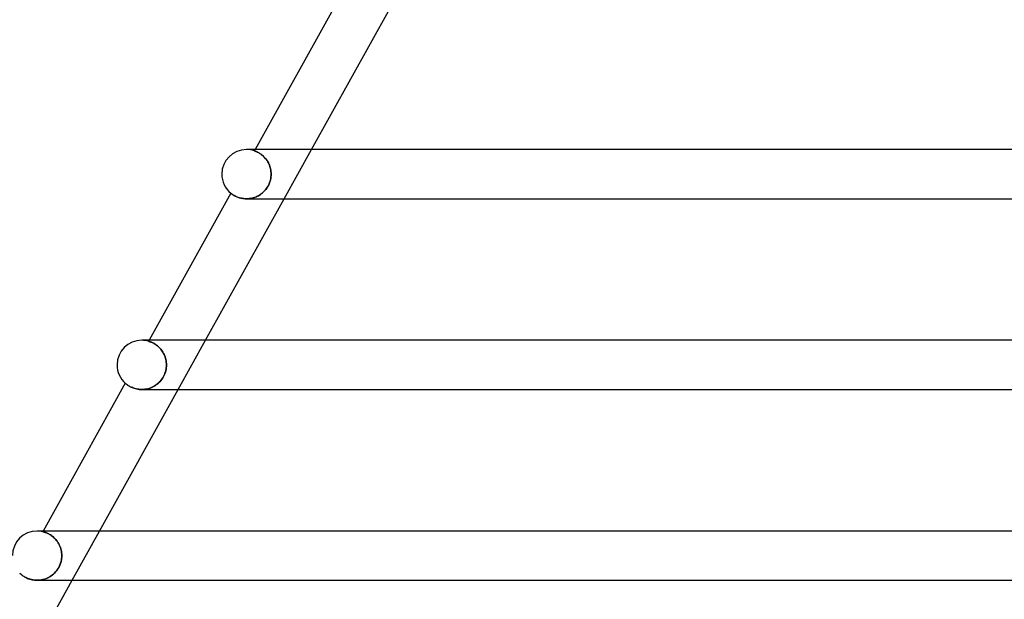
# Model space of a CAD drawing. Header units: millimetres. Extents: x -485 to 485, y -2 to 310.
# Tile 22 of 82: x -319 to -239, y 215 to 263. Entities that reach past the tile are written whole.
import ezdxf

# ---------------------------------------------------------------- set-up
doc = ezdxf.new("R2010")
doc.units = ezdxf.units.MM
doc.layers.add('HIDDEN', color=7, linetype='Continuous')
doc.layers.add('THICK', color=7, linetype='Continuous')

msp = doc.modelspace()

# ---------------------------------------------------------------- linework, layer by layer
at = {"layer": 'HIDDEN'}
for p, q in [((-300.637, 252), (-301, 252)), ((-300.288, 252), (-300.349, 251.891)), ((-300.346, 251.89), (-300.349, 251.891)), ((-300.349, 251.891), (-300.345, 251.89)), ((-300.338, 251.887), (-300.346, 251.89)), ((-300.345, 251.89), (-300.336, 251.887)), ((-300.324, 251.882), (-300.338, 251.887)), ((-300.336, 251.887), (-300.32, 251.881)), ((-300.305, 251.876), (-300.324, 251.882)), ((-300.32, 251.881), (-300.299, 251.873)), ((-300.281, 251.867), (-300.305, 251.876)), ((-300.299, 251.873), (-300.273, 251.863)), ((-300.253, 251.855), (-300.281, 251.867)), ((-300.273, 251.863), (-300.242, 251.851)), ((-300.219, 251.842), (-300.253, 251.855)), ((-300.242, 251.851), (-300.207, 251.836)), ((-300.181, 251.825), (-300.219, 251.842)), ((-300.207, 251.836), (-300.167, 251.819)), ((-297.934, 248), (-295.712, 252)), ((-300.139, 251.806), (-300.181, 251.825)), ((-300.167, 251.819), (-300.124, 251.799)), ((-300.092, 251.783), (-300.139, 251.806)), ((-300.124, 251.799), (-300.077, 251.775)), ((-300.043, 251.757), (-300.092, 251.783)), ((-300.077, 251.775), (-300.026, 251.748)), ((-299.989, 251.727), (-300.043, 251.757)), ((-300.026, 251.748), (-299.973, 251.718)), ((-299.933, 251.694), (-299.989, 251.727)), ((-299.973, 251.718), (-299.916, 251.683)), ((-299.875, 251.656), (-299.933, 251.694)), ((-299.916, 251.683), (-299.858, 251.644)), ((-299.814, 251.613), (-299.875, 251.656)), ((-299.858, 251.644), (-299.797, 251.6)), ((-299.752, 251.566), (-299.814, 251.613)), ((-299.797, 251.6), (-299.735, 251.553)), ((-299.689, 251.514), (-299.752, 251.566)), ((-299.735, 251.553), (-299.673, 251.5)), ((-299.625, 251.457), (-299.689, 251.514)), ((-299.673, 251.5), (-299.61, 251.443)), ((-299.562, 251.395), (-299.625, 251.457)), ((-299.61, 251.443), (-299.548, 251.38)), ((-299.499, 251.328), (-299.562, 251.395)), ((-299.548, 251.38), (-299.486, 251.313)), ((-299.438, 251.255), (-299.499, 251.328)), ((-299.486, 251.313), (-299.426, 251.24)), ((-299.379, 251.179), (-299.438, 251.255)), ((-299.426, 251.24), (-299.368, 251.164)), ((-299.322, 251.098), (-299.379, 251.179)), ((-299.368, 251.164), (-299.313, 251.083)), ((-299.269, 251.012), (-299.322, 251.098)), ((-299.313, 251.083), (-299.261, 250.998)), ((-299.219, 250.922), (-299.269, 251.012)), ((-299.261, 250.998), (-299.212, 250.909)), ((-299.173, 250.829), (-299.219, 250.922)), ((-299.212, 250.909), (-299.168, 250.816)), ((-299.133, 250.733), (-299.173, 250.829)), ((-299.168, 250.816), (-299.128, 250.721)), ((-299.096, 250.634), (-299.133, 250.733)), ((-299.128, 250.721), (-299.093, 250.623)), ((-299.066, 250.532), (-299.096, 250.634)), ((-299.093, 250.623), (-299.063, 250.524)), ((-299.04, 250.429), (-299.066, 250.532)), ((-299.063, 250.524), (-299.038, 250.422)), ((-299.02, 250.324), (-299.04, 250.429)), ((-299.038, 250.422), (-299.019, 250.318)), ((-299.005, 250.217), (-299.02, 250.324)), ((-299.019, 250.318), (-299.005, 250.213)), ((-299.047, 249.541), (-299.078, 249.426)), ((-299.076, 249.43), (-299.046, 249.543)), ((-299.023, 249.656), (-299.047, 249.541)), ((-299.046, 249.543), (-299.023, 249.656)), ((-299.023, 249.656), (-299.007, 249.771)), ((-299.007, 249.771), (-299.023, 249.656)), ((-299.007, 249.771), (-298.997, 249.886)), ((-298.997, 249.886), (-299.007, 249.771)), ((-298.996, 250.109), (-299.005, 250.217)), ((-299.005, 250.213), (-298.996, 250.107)), ((-298.997, 249.886), (-298.993, 250)), ((-298.993, 250), (-298.997, 249.886)), ((-298.993, 250), (-298.996, 250.109)), ((-298.996, 250.107), (-298.993, 250)), ((-299.605, 248.561), (-299.528, 248.639)), ((-299.499, 248.671), (-299.582, 248.583)), ((-299.528, 248.639), (-299.455, 248.722)), ((-299.42, 248.765), (-299.499, 248.671)), ((-299.455, 248.722), (-299.385, 248.811)), ((-299.347, 248.865), (-299.42, 248.765)), ((-299.385, 248.811), (-299.32, 248.904)), ((-299.278, 248.972), (-299.347, 248.865)), ((-299.32, 248.904), (-299.259, 249.004)), ((-299.216, 249.083), (-299.278, 248.972)), ((-299.259, 249.004), (-299.204, 249.106)), ((-299.162, 249.196), (-299.216, 249.083)), ((-299.204, 249.106), (-299.155, 249.212)), ((-299.116, 249.311), (-299.162, 249.196)), ((-299.155, 249.212), (-299.113, 249.32)), ((-299.078, 249.426), (-299.116, 249.311)), ((-299.113, 249.32), (-299.076, 249.43)), ((-302.261, 248.448), (-302.259, 248.446)), ((-302.259, 248.446), (-302.252, 248.44)), ((-302.252, 248.44), (-302.239, 248.43)), ((-302.239, 248.43), (-302.222, 248.416)), ((-302.222, 248.416), (-302.199, 248.4)), ((-302.199, 248.4), (-302.171, 248.379)), ((-302.171, 248.379), (-302.139, 248.356)), ((-302.139, 248.356), (-302.101, 248.331)), ((-302.101, 248.331), (-302.059, 248.304)), ((-302.059, 248.304), (-302.012, 248.276)), ((-302.012, 248.276), (-301.96, 248.246)), ((-301.96, 248.246), (-301.903, 248.217)), ((-301.903, 248.217), (-301.842, 248.187)), ((-301.842, 248.187), (-301.776, 248.158)), ((-301.776, 248.158), (-301.705, 248.13)), ((-301.705, 248.13), (-301.63, 248.103)), ((-301.63, 248.103), (-301.55, 248.078)), ((-301.55, 248.078), (-301.466, 248.056)), ((-301.466, 248.056), (-301.377, 248.037)), ((-301.377, 248.037), (-301.285, 248.021)), ((-301.285, 248.021), (-301.191, 248.01)), ((-301.191, 248.01), (-301.093, 248.002)), ((-301.093, 248.002), (-300.994, 248)), ((-300.888, 248.003), (-300.994, 248)), ((-300.994, 248), (-300.897, 248.002)), ((-300.897, 248.002), (-300.798, 248.01)), ((-300.78, 248.011), (-300.888, 248.003)), ((-300.798, 248.01), (-300.699, 248.022)), ((-300.673, 248.026), (-300.78, 248.011)), ((-300.699, 248.022), (-300.601, 248.039)), ((-300.565, 248.046), (-300.673, 248.026)), ((-300.601, 248.039), (-300.503, 248.061)), ((-300.459, 248.073), (-300.565, 248.046)), ((-300.503, 248.061), (-300.405, 248.088)), ((-300.353, 248.105), (-300.459, 248.073)), ((-300.405, 248.088), (-300.309, 248.121)), ((-300.248, 248.144), (-300.353, 248.105)), ((-300.309, 248.121), (-300.214, 248.158)), ((-300.145, 248.189), (-300.248, 248.144)), ((-300.214, 248.158), (-300.12, 248.201)), ((-300.044, 248.239), (-300.145, 248.189)), ((-300.12, 248.201), (-300.029, 248.248)), ((-299.946, 248.296), (-300.044, 248.239)), ((-300.029, 248.248), (-299.939, 248.301)), ((-299.85, 248.359), (-299.946, 248.296)), ((-299.939, 248.301), (-299.852, 248.358)), ((-299.852, 248.358), (-299.767, 248.42)), ((-299.758, 248.427), (-299.85, 248.359)), ((-299.767, 248.42), (-299.684, 248.488)), ((-299.668, 248.502), (-299.758, 248.427)), ((-299.684, 248.488), (-299.605, 248.561)), ((-299.582, 248.583), (-299.668, 248.502)), ((-309.127, 236.5), (-309.5, 236.5)), ((-308.899, 236.5), (-308.943, 236.421)), ((-308.94, 236.42), (-308.943, 236.421)), ((-308.943, 236.421), (-308.939, 236.42)), ((-308.931, 236.417), (-308.94, 236.42)), ((-308.939, 236.42), (-308.929, 236.417)), ((-308.916, 236.413), (-308.931, 236.417)), ((-308.929, 236.417), (-308.913, 236.412)), ((-308.895, 236.407), (-308.916, 236.413)), ((-308.913, 236.412), (-308.89, 236.405)), ((-308.868, 236.398), (-308.895, 236.407)), ((-308.89, 236.405), (-308.863, 236.396)), ((-308.836, 236.387), (-308.868, 236.398)), ((-308.863, 236.396), (-308.83, 236.385)), ((-308.799, 236.374), (-308.836, 236.387)), ((-308.83, 236.385), (-308.793, 236.371)), ((-308.757, 236.357), (-308.799, 236.374)), ((-308.793, 236.371), (-308.751, 236.355)), ((-308.711, 236.338), (-308.757, 236.357)), ((-308.751, 236.355), (-308.705, 236.336)), ((-308.66, 236.316), (-308.711, 236.338)), ((-308.705, 236.336), (-308.655, 236.314)), ((-308.605, 236.29), (-308.66, 236.316)), ((-308.655, 236.314), (-308.601, 236.288)), ((-308.547, 236.26), (-308.605, 236.29)), ((-308.601, 236.288), (-308.544, 236.258)), ((-308.486, 236.226), (-308.547, 236.26)), ((-308.544, 236.258), (-308.484, 236.224)), ((-308.422, 236.187), (-308.486, 236.226)), ((-308.484, 236.224), (-308.421, 236.186)), ((-308.357, 236.144), (-308.422, 236.187)), ((-308.421, 236.186), (-308.357, 236.144)), ((-308.29, 236.095), (-308.357, 236.144)), ((-308.357, 236.144), (-308.291, 236.096)), ((-308.291, 236.096), (-308.224, 236.044)), ((-308.222, 236.042), (-308.29, 236.095)), ((-308.224, 236.044), (-308.157, 235.986)), ((-308.153, 235.983), (-308.222, 236.042)), ((-308.157, 235.986), (-308.09, 235.923)), ((-308.086, 235.919), (-308.153, 235.983)), ((-308.09, 235.923), (-308.023, 235.854)), ((-308.02, 235.85), (-308.086, 235.919)), ((-308.023, 235.854), (-307.959, 235.781)), ((-307.955, 235.777), (-308.02, 235.85)), ((-306.545, 232.5), (-304.323, 236.5)), ((-307.959, 235.781), (-307.896, 235.703)), ((-307.893, 235.698), (-307.955, 235.777)), ((-307.896, 235.703), (-307.837, 235.62)), ((-307.833, 235.614), (-307.893, 235.698)), ((-307.837, 235.62), (-307.781, 235.532)), ((-307.777, 235.525), (-307.833, 235.614)), ((-307.781, 235.532), (-307.728, 235.44)), ((-307.725, 235.433), (-307.777, 235.525)), ((-307.728, 235.44), (-307.681, 235.344)), ((-307.677, 235.337), (-307.725, 235.433)), ((-307.681, 235.344), (-307.638, 235.245)), ((-307.635, 235.239), (-307.677, 235.337)), ((-307.638, 235.245), (-307.6, 235.144)), ((-307.598, 235.137), (-307.635, 235.239)), ((-307.6, 235.144), (-307.568, 235.039)), ((-307.566, 235.034), (-307.598, 235.137)), ((-307.568, 235.039), (-307.541, 234.934)), ((-307.54, 234.929), (-307.566, 235.034)), ((-307.541, 234.934), (-307.52, 234.827)), ((-307.52, 234.824), (-307.54, 234.929)), ((-307.526, 234.14), (-307.508, 234.261)), ((-307.507, 234.267), (-307.525, 234.149)), ((-307.52, 234.827), (-307.505, 234.718)), ((-307.505, 234.716), (-307.52, 234.824)), ((-307.508, 234.261), (-307.497, 234.381)), ((-307.497, 234.383), (-307.507, 234.267)), ((-307.505, 234.718), (-307.497, 234.609)), ((-307.496, 234.609), (-307.505, 234.716)), ((-307.497, 234.609), (-307.494, 234.5)), ((-307.497, 234.381), (-307.494, 234.5)), ((-307.494, 234.5), (-307.497, 234.383)), ((-307.494, 234.5), (-307.496, 234.609)), ((-307.794, 233.446), (-307.866, 233.338)), ((-307.795, 233.444), (-307.733, 233.552)), ((-307.729, 233.559), (-307.794, 233.446)), ((-307.733, 233.552), (-307.677, 233.665)), ((-307.672, 233.675), (-307.729, 233.559)), ((-307.677, 233.665), (-307.628, 233.781)), ((-307.623, 233.793), (-307.672, 233.675)), ((-307.628, 233.781), (-307.586, 233.9)), ((-307.582, 233.912), (-307.623, 233.793)), ((-307.586, 233.9), (-307.552, 234.02)), ((-307.55, 234.03), (-307.582, 233.912)), ((-307.552, 234.02), (-307.526, 234.14)), ((-307.525, 234.149), (-307.55, 234.03)), ((-310.837, 233.012), (-310.834, 233.009)), ((-310.834, 233.009), (-310.825, 233.002)), ((-310.825, 233.002), (-310.811, 232.989)), ((-310.811, 232.989), (-310.79, 232.972)), ((-310.79, 232.972), (-310.764, 232.95)), ((-310.764, 232.95), (-310.732, 232.925)), ((-310.732, 232.925), (-310.695, 232.897)), ((-310.695, 232.897), (-310.652, 232.866)), ((-310.652, 232.866), (-310.604, 232.834)), ((-310.604, 232.834), (-310.551, 232.799)), ((-310.551, 232.799), (-310.492, 232.764)), ((-310.492, 232.764), (-310.427, 232.729)), ((-310.427, 232.729), (-310.356, 232.694)), ((-310.356, 232.694), (-310.28, 232.66)), ((-310.28, 232.66), (-310.198, 232.627)), ((-308.815, 232.619), (-308.706, 232.661)), ((-308.651, 232.686), (-308.767, 232.637)), ((-308.706, 232.661), (-308.6, 232.711)), ((-308.538, 232.743), (-308.651, 232.686)), ((-308.6, 232.711), (-308.496, 232.766)), ((-308.428, 232.807), (-308.538, 232.743)), ((-308.496, 232.766), (-308.395, 232.829)), ((-308.322, 232.879), (-308.428, 232.807)), ((-308.395, 232.829), (-308.296, 232.898)), ((-308.22, 232.958), (-308.322, 232.879)), ((-308.296, 232.898), (-308.201, 232.974)), ((-308.122, 233.044), (-308.22, 232.958)), ((-308.201, 232.974), (-308.11, 233.056)), ((-308.031, 233.137), (-308.122, 233.044)), ((-308.11, 233.056), (-308.023, 233.145)), ((-307.945, 233.234), (-308.031, 233.137)), ((-308.023, 233.145), (-307.941, 233.24)), ((-307.866, 233.338), (-307.945, 233.234)), ((-307.941, 233.24), (-307.865, 233.339)), ((-307.865, 233.339), (-307.795, 233.444)), ((-310.198, 232.627), (-310.11, 232.597)), ((-310.11, 232.597), (-310.017, 232.569)), ((-310.017, 232.569), (-309.92, 232.546)), ((-309.92, 232.546), (-309.819, 232.526)), ((-309.819, 232.526), (-309.714, 232.512)), ((-309.714, 232.512), (-309.604, 232.503)), ((-309.604, 232.503), (-309.493, 232.5)), ((-309.372, 232.504), (-309.493, 232.5)), ((-309.493, 232.5), (-309.38, 232.503)), ((-309.38, 232.503), (-309.266, 232.513)), ((-309.249, 232.515), (-309.372, 232.504)), ((-309.266, 232.513), (-309.152, 232.529)), ((-309.126, 232.534), (-309.249, 232.515)), ((-309.152, 232.529), (-309.038, 232.553)), ((-309.005, 232.561), (-309.126, 232.534)), ((-309.038, 232.553), (-308.926, 232.582)), ((-308.885, 232.595), (-309.005, 232.561)), ((-308.926, 232.582), (-308.815, 232.619)), ((-308.767, 232.637), (-308.885, 232.595)), ((-317.617, 221), (-318, 221)), ((-317.51, 221), (-317.54, 220.946)), ((-317.537, 220.946), (-317.54, 220.946)), ((-317.54, 220.946), (-317.536, 220.946)), ((-317.527, 220.943), (-317.537, 220.946)), ((-317.536, 220.946), (-317.525, 220.943)), ((-317.51, 220.939), (-317.527, 220.943)), ((-317.525, 220.943), (-317.507, 220.939)), ((-317.488, 220.934), (-317.51, 220.939)), ((-317.507, 220.939), (-317.483, 220.932)), ((-317.459, 220.926), (-317.488, 220.934)), ((-317.483, 220.932), (-317.453, 220.924)), ((-317.425, 220.916), (-317.459, 220.926)), ((-317.453, 220.924), (-317.418, 220.914)), ((-317.385, 220.903), (-317.425, 220.916)), ((-317.418, 220.914), (-317.378, 220.901)), ((-317.339, 220.888), (-317.385, 220.903)), ((-317.378, 220.901), (-317.334, 220.886)), ((-317.289, 220.87), (-317.339, 220.888)), ((-317.334, 220.886), (-317.284, 220.868)), ((-317.235, 220.849), (-317.289, 220.87)), ((-317.284, 220.868), (-317.231, 220.847)), ((-317.176, 220.823), (-317.235, 220.849)), ((-317.231, 220.847), (-317.173, 220.822)), ((-317.114, 220.794), (-317.176, 220.823)), ((-317.173, 220.822), (-317.112, 220.794)), ((-317.048, 220.76), (-317.114, 220.794)), ((-317.112, 220.794), (-317.048, 220.761)), ((-317.048, 220.761), (-316.981, 220.723)), ((-316.98, 220.722), (-317.048, 220.76)), ((-316.981, 220.723), (-316.912, 220.681)), ((-316.91, 220.679), (-316.98, 220.722)), ((-316.912, 220.681), (-316.842, 220.634)), ((-316.838, 220.631), (-316.91, 220.679)), ((-315.157, 217), (-312.934, 221)), ((-316.842, 220.634), (-316.771, 220.581)), ((-316.766, 220.577), (-316.838, 220.631)), ((-316.771, 220.581), (-316.699, 220.523)), ((-316.693, 220.517), (-316.766, 220.577)), ((-316.699, 220.523), (-316.627, 220.459)), ((-316.62, 220.453), (-316.693, 220.517)), ((-316.627, 220.459), (-316.557, 220.39)), ((-316.55, 220.383), (-316.62, 220.453)), ((-316.557, 220.39), (-316.488, 220.315)), ((-316.481, 220.307), (-316.55, 220.383)), ((-316.488, 220.315), (-316.421, 220.235)), ((-316.415, 220.227), (-316.481, 220.307)), ((-316.421, 220.235), (-316.358, 220.15)), ((-316.351, 220.141), (-316.415, 220.227)), ((-316.358, 220.15), (-316.298, 220.06)), ((-316.292, 220.05), (-316.351, 220.141)), ((-316.298, 220.06), (-316.242, 219.965)), ((-316.237, 219.956), (-316.292, 220.05)), ((-316.242, 219.965), (-316.192, 219.868)), ((-316.187, 219.858), (-316.237, 219.956)), ((-316.192, 219.868), (-316.146, 219.766)), ((-316.142, 219.757), (-316.187, 219.858)), ((-316.146, 219.766), (-316.106, 219.661)), ((-316.103, 219.653), (-316.142, 219.757)), ((-316.106, 219.661), (-316.072, 219.555)), ((-316.07, 219.548), (-316.103, 219.653)), ((-316.072, 219.555), (-316.044, 219.446)), ((-316.043, 219.441), (-316.07, 219.548)), ((-316.044, 219.446), (-316.022, 219.336)), ((-316.021, 219.332), (-316.043, 219.441)), ((-316.022, 219.336), (-316.006, 219.225)), ((-316.006, 219.222), (-316.021, 219.332)), ((-316.006, 219.225), (-315.997, 219.113)), ((-315.997, 219.112), (-316.006, 219.222)), ((-315.997, 219.113), (-315.994, 219)), ((-315.994, 219), (-315.997, 219.112)), ((-316.169, 218.182), (-316.123, 218.295)), ((-316.117, 218.311), (-316.163, 218.196)), ((-316.123, 218.295), (-316.083, 218.41)), ((-316.078, 218.426), (-316.117, 218.311)), ((-316.083, 218.41), (-316.051, 218.528)), ((-316.047, 218.542), (-316.078, 218.426)), ((-316.051, 218.528), (-316.026, 218.646)), ((-316.023, 218.658), (-316.047, 218.542)), ((-316.026, 218.646), (-316.008, 218.764)), ((-316.007, 218.773), (-316.023, 218.658)), ((-316.008, 218.764), (-315.997, 218.882)), ((-315.997, 218.887), (-316.007, 218.773)), ((-315.997, 218.882), (-315.994, 219)), ((-315.994, 219), (-315.997, 218.887)), ((-319.41, 217.581), (-319.407, 217.578)), ((-319.407, 217.578), (-319.399, 217.57)), ((-319.399, 217.57), (-319.385, 217.557)), ((-319.385, 217.557), (-319.367, 217.54)), ((-319.367, 217.54), (-319.344, 217.519)), ((-319.344, 217.519), (-319.315, 217.494)), ((-319.315, 217.494), (-319.283, 217.466)), ((-319.283, 217.466), (-319.246, 217.436)), ((-316.673, 217.498), (-316.768, 217.42)), ((-316.752, 217.432), (-316.664, 217.507)), ((-316.583, 217.583), (-316.673, 217.498)), ((-316.664, 217.507), (-316.578, 217.587)), ((-316.497, 217.674), (-316.583, 217.583)), ((-316.578, 217.587), (-316.497, 217.674)), ((-316.417, 217.769), (-316.497, 217.674)), ((-316.497, 217.674), (-316.419, 217.767)), ((-316.419, 217.767), (-316.347, 217.865)), ((-316.344, 217.87), (-316.417, 217.769)), ((-316.347, 217.865), (-316.281, 217.967)), ((-316.277, 217.974), (-316.344, 217.87)), ((-316.281, 217.967), (-316.222, 218.073)), ((-316.217, 218.083), (-316.277, 217.974)), ((-316.222, 218.073), (-316.169, 218.182)), ((-316.163, 218.196), (-316.217, 218.083)), ((-319.246, 217.436), (-319.204, 217.404)), ((-319.204, 217.404), (-319.157, 217.37)), ((-319.157, 217.37), (-319.105, 217.334)), ((-319.105, 217.334), (-319.048, 217.298)), ((-319.048, 217.298), (-318.985, 217.261)), ((-318.985, 217.261), (-318.918, 217.225)), ((-318.918, 217.225), (-318.844, 217.189)), ((-318.844, 217.189), (-318.766, 217.154)), ((-318.766, 217.154), (-318.684, 217.122)), ((-318.684, 217.122), (-318.596, 217.092)), ((-318.596, 217.092), (-318.504, 217.066)), ((-318.504, 217.066), (-318.407, 217.043)), ((-318.407, 217.043), (-318.306, 217.024)), ((-318.306, 217.024), (-318.203, 217.011)), ((-318.203, 217.011), (-318.097, 217.003)), ((-318.097, 217.003), (-317.989, 217)), ((-317.874, 217.004), (-317.992, 217)), ((-317.989, 217), (-317.881, 217.003)), ((-317.881, 217.003), (-317.772, 217.012)), ((-317.756, 217.014), (-317.874, 217.004)), ((-317.772, 217.012), (-317.663, 217.028)), ((-317.638, 217.032), (-317.756, 217.014)), ((-317.663, 217.028), (-317.554, 217.049)), ((-317.522, 217.057), (-317.638, 217.032)), ((-317.554, 217.049), (-317.447, 217.076)), ((-317.407, 217.088), (-317.522, 217.057)), ((-317.447, 217.076), (-317.34, 217.11)), ((-317.294, 217.126), (-317.407, 217.088)), ((-317.34, 217.11), (-317.236, 217.149)), ((-317.183, 217.172), (-317.294, 217.126)), ((-317.236, 217.149), (-317.134, 217.194)), ((-317.075, 217.224), (-317.183, 217.172)), ((-317.134, 217.194), (-317.035, 217.245)), ((-316.97, 217.282), (-317.075, 217.224)), ((-317.035, 217.245), (-316.938, 217.301)), ((-316.867, 217.348), (-316.97, 217.282)), ((-316.938, 217.301), (-316.844, 217.364)), ((-316.768, 217.42), (-316.867, 217.348)), ((-316.844, 217.364), (-316.752, 217.432))]:
    msp.add_line(p, q, dxfattribs=at)
for centre, start in [((-301, 250), 70.9893), ((-309.5, 234.5), 73.82905), ((-318, 219), 76.70134)]:
    msp.add_arc(centre, 2, start, 89.99998, dxfattribs=at)
at = {"layer": 'THICK'}
for p, q in [((-293.684, 263.888), (-300.288, 252)), ((-295.712, 252), (-289.323, 263.5)), ((0, 252), (-301, 252)), ((-302.261, 248.448), (-308.899, 236.5)), ((-304.323, 236.5), (-297.934, 248)), ((-302.258, 248.445), (-302.261, 248.448)), ((-302.25, 248.438), (-302.258, 248.445)), ((-302.235, 248.427), (-302.25, 248.438)), ((-302.215, 248.412), (-302.235, 248.427)), ((-302.19, 248.393), (-302.215, 248.412)), ((-302.16, 248.371), (-302.19, 248.393)), ((-302.125, 248.347), (-302.16, 248.371)), ((-302.085, 248.321), (-302.125, 248.347)), ((-302.04, 248.293), (-302.085, 248.321)), ((-301.99, 248.263), (-302.04, 248.293)), ((-301.934, 248.233), (-301.99, 248.263)), ((-301.873, 248.202), (-301.934, 248.233)), ((-301.806, 248.171), (-301.873, 248.202)), ((-301.734, 248.141), (-301.806, 248.171)), ((-301.657, 248.112), (-301.734, 248.141)), ((-301.574, 248.086), (-301.657, 248.112)), ((-301.487, 248.061), (-301.574, 248.086)), ((-301.395, 248.04), (-301.487, 248.061)), ((-301.299, 248.023), (-301.395, 248.04)), ((-301.2, 248.011), (-301.299, 248.023)), ((-301.098, 248.003), (-301.2, 248.011)), ((-300.994, 248), (-301.098, 248.003)), ((-300.994, 248), (-214.438, 248)), ((0, 236.5), (-309.5, 236.5)), ((-310.837, 233.012), (-317.51, 221)), ((-310.833, 233.009), (-310.837, 233.012)), ((-310.823, 233.001), (-310.833, 233.009)), ((-310.807, 232.986), (-310.823, 233.001)), ((-310.784, 232.966), (-310.807, 232.986)), ((-310.754, 232.942), (-310.784, 232.966)), ((-310.717, 232.913), (-310.754, 232.942)), ((-310.673, 232.881), (-310.717, 232.913)), ((-310.622, 232.846), (-310.673, 232.881)), ((-310.564, 232.808), (-310.622, 232.846)), ((-310.499, 232.769), (-310.564, 232.808)), ((-310.427, 232.729), (-310.499, 232.769)), ((-310.348, 232.69), (-310.427, 232.729)), ((-310.261, 232.652), (-310.348, 232.69)), ((-310.168, 232.616), (-310.261, 232.652)), ((-312.934, 221), (-306.545, 232.5)), ((-310.069, 232.584), (-310.168, 232.616)), ((-309.964, 232.556), (-310.069, 232.584)), ((-309.852, 232.532), (-309.964, 232.556)), ((-309.736, 232.515), (-309.852, 232.532)), ((-309.616, 232.504), (-309.736, 232.515)), ((-309.493, 232.5), (-309.616, 232.504)), ((-309.494, 232.5), (-220.527, 232.5)), ((0, 221), (-318, 221)), ((-319.407, 217.578), (-319.41, 217.581)), ((-319.398, 217.57), (-319.407, 217.578)), ((-319.384, 217.556), (-319.398, 217.57)), ((-319.364, 217.537), (-319.384, 217.556)), ((-319.338, 217.514), (-319.364, 217.537)), ((-319.306, 217.486), (-319.338, 217.514)), ((-319.268, 217.454), (-319.306, 217.486)), ((-321.545, 205.5), (-315.157, 217)), ((-319.224, 217.419), (-319.268, 217.454)), ((-319.174, 217.382), (-319.224, 217.419)), ((-319.118, 217.343), (-319.174, 217.382)), ((-319.055, 217.302), (-319.118, 217.343)), ((-318.986, 217.261), (-319.055, 217.302)), ((-318.911, 217.221), (-318.986, 217.261)), ((-318.829, 217.182), (-318.911, 217.221)), ((-318.741, 217.144), (-318.829, 217.182)), ((-318.647, 217.109), (-318.741, 217.144)), ((-318.549, 217.078), (-318.647, 217.109)), ((-318.445, 217.051), (-318.549, 217.078)), ((-318.337, 217.03), (-318.445, 217.051)), ((-318.225, 217.013), (-318.337, 217.03)), ((-318.109, 217.003), (-318.225, 217.013)), ((-317.992, 217), (-318.109, 217.003)), ((-317.994, 217), (-226.616, 217))]:
    msp.add_line(p, q, dxfattribs=at)
for centre, start, end in [((-301, 250), 89.99998, 179.99998), ((-301, 250), 179.99998, 230.90121), ((-309.5, 234.5), 89.99998, 179.99998), ((-309.5, 234.5), 179.99998, 228.06151), ((-318, 219), 89.99998, 179.99998)]:
    msp.add_arc(centre, 2, start, end, dxfattribs=at)

doc.saveas('drawing.dxf')
